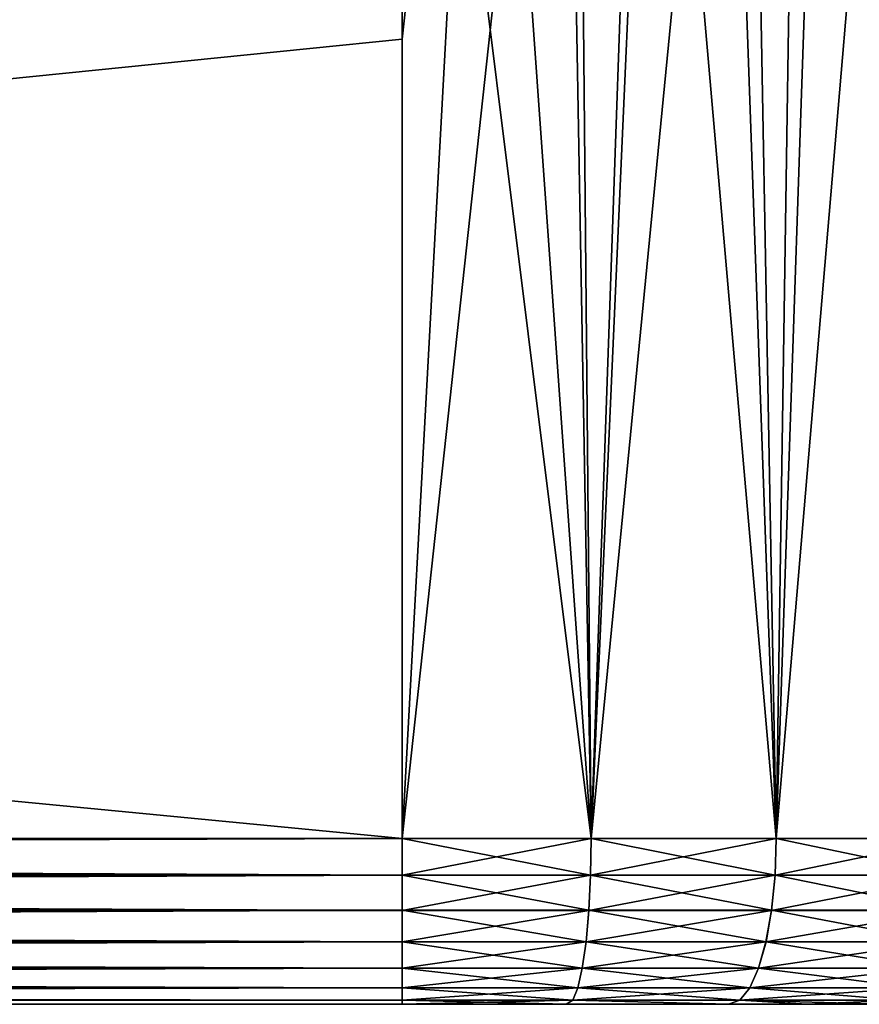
# Model space of a CAD drawing. Header units: metres. Extents: x -90 to 90, y -123 to 74.
# Tile 106 of 131: x 68 to 76, y -14 to -5. Entities that reach past the tile are written whole.
import ezdxf

# ---------------------------------------------------------------- set-up
doc = ezdxf.new("R2010")
doc.units = ezdxf.units.M
doc.layers.add('solid_11662012', color=7, linetype='CONTINUOUS')

msp = doc.modelspace()

# ---------------------------------------------------------------- linework, layer by layer
at = {"layer": 'solid_11662012'}
for points in [[(66.781494, 2.325999, -22.5), (69.062881, 2.150757, -22.5), (0, -12.5, -22.5)], [(69.062881, 2.150757, -22.5), (71.5, 1.946575, -22.5), (0, -12.5, -22.5)], [(71.5, 1.946575, -22.5), (71.5, -5.276713, -22.5), (0, -12.5, -22.5)], [(72.287003, 1.94281, -22.474165), (71.5, -5.276713, -22.5), (71.5, 1.946575, -22.5)], [(72.287003, 1.94281, -22.474165), (71.5, -12.5, -22.5), (71.5, -5.276713, -22.5)], [(72.287003, 1.94281, -22.474165), (73.071091, 1.940694, -22.396709), (71.5, -12.5, -22.5)], [(73.207779, -12.5, -22.377857), (71.5, -12.5, -22.5), (73.071091, 1.940694, -22.396709)], [(73.207779, -12.5, -22.377857), (73.071091, 1.940694, -22.396709), (73.84864, 1.939044, -22.267918)], [(73.207779, -12.5, -22.377857), (73.84864, 1.939044, -22.267918), (74.616241, 1.939866, -22.088314)], [(74.880791, -12.5, -22.013916), (73.207779, -12.5, -22.377857), (74.616241, 1.939866, -22.088314)], [(74.880791, -12.5, -22.013916), (74.616241, 1.939866, -22.088314), (75.370537, 1.940061, -21.858652)], [(74.880791, -12.5, -22.013916), (75.370537, 1.940061, -21.858652), (76.108147, 1.939343, -21.579937)], [(76.484978, -12.5, -21.415585), (74.880791, -12.5, -22.013916), (76.108147, 1.939343, -21.579937)], [(71.5, -12.5, 22.5), (71.5, 1.184448, 22.5), (-71.5, 1.184448, 22.5)], [(35.749958, -12.5, 22.5), (71.5, -12.5, 22.5), (-71.5, 1.184448, 22.5)], [(73.207779, -12.5, 22.377857), (71.5, 1.184448, 22.5), (71.5, -12.5, 22.5)], [(73.207779, -12.5, 22.377857), (72.230095, 1.184448, 22.47777), (71.5, 1.184448, 22.5)], [(73.207779, -12.5, 22.377857), (72.962646, 1.184448, 22.410528), (72.230095, 1.184448, 22.47777)], [(73.207779, -12.5, 22.377857), (73.68618, 1.184448, 22.299179), (72.962646, 1.184448, 22.410528)], [(73.207779, -12.5, 22.377857), (74.880791, -12.5, 22.013916), (73.68618, 1.184448, 22.299179)], [(74.880791, -12.5, 22.013916), (74.392464, 1.184448, 22.146185), (73.68618, 1.184448, 22.299179)], [(74.880791, -12.5, 22.013916), (75.08812, 1.184448, 21.951), (74.392464, 1.184448, 22.146185)], [(74.880791, -12.5, 22.013916), (76.484978, -12.5, 21.415585), (75.08812, 1.184448, 21.951)], [(76.484978, -12.5, 21.415585), (75.786842, 1.184448, 21.708166), (75.08812, 1.184448, 21.951)], [(71.5, -5.276713, -22.5), (71.5, -12.5, -22.5), (0, -12.5, -22.5)], [(71.5, -12.833781, -22.462393), (0, -12.5, -22.5), (71.5, -12.5, -22.5)], [(1.349297, -12.618837, -22.495285), (0, -12.5, -22.5), (71.5, -12.833781, -22.462393)], [(0.67922, -12.559823, 22.498806), (71.5, -12.5, 22.5), (35.749958, -12.5, 22.5)], [(0.67922, -12.559823, 22.498806), (1.354557, -12.619284, 22.495249), (71.5, -12.5, 22.5)], [(1.354557, -12.619284, 22.495249), (2.693525, -12.736842, 22.481184), (71.5, -12.5, 22.5)], [(2.693525, -12.736842, 22.481184), (71.5, -12.83214, 22.462765), (71.5, -12.5, 22.5)], [(71.5, -12.833781, -22.462393), (71.5, -12.5, -22.5), (73.207779, -12.5, -22.377857)], [(73.202477, -12.83214, 22.341002), (73.207779, -12.5, 22.377857), (71.5, -12.5, 22.5)], [(71.5, -12.83214, 22.462765), (73.202477, -12.83214, 22.341002), (71.5, -12.5, 22.5)], [(73.202423, -12.833781, -22.340631), (71.5, -12.833781, -22.462393), (73.207779, -12.5, -22.377857)], [(73.202423, -12.833781, -22.340631), (73.207779, -12.5, -22.377857), (74.880791, -12.5, -22.013916)], [(74.870193, -12.833781, -21.977831), (73.202423, -12.833781, -22.340631), (74.880791, -12.5, -22.013916)], [(73.202477, -12.83214, 22.341002), (74.8703, -12.83214, 21.978189), (73.207779, -12.5, 22.377857)], [(74.8703, -12.83214, 21.978189), (74.880791, -12.5, 22.013916), (73.207779, -12.5, 22.377857)], [(74.870193, -12.833781, -21.977831), (74.880791, -12.5, -22.013916), (76.484978, -12.5, -21.415585)], [(76.46936, -12.833781, -21.381374), (74.870193, -12.833781, -21.977831), (76.484978, -12.5, -21.415585)], [(74.8703, -12.83214, 21.978189), (76.469513, -12.83214, 21.381714), (74.880791, -12.5, 22.013916)], [(76.469513, -12.83214, 21.381714), (76.484978, -12.5, 21.415585), (74.880791, -12.5, 22.013916)], [(1.349297, -12.618837, -22.495285), (71.5, -12.833781, -22.462393), (2.693525, -12.736842, -22.481184)], [(71.5, -12.833781, -22.462393), (3.904725, -12.842227, -22.460438), (2.693525, -12.736842, -22.481184)], [(3.903309, -12.842105, 22.460466), (71.5, -12.83214, 22.462765), (2.693525, -12.736842, 22.481184)], [(3.903309, -12.842105, 22.460466), (4.665119, -12.908108, 22.443415), (71.5, -12.83214, 22.462765)], [(71.5, -12.833781, -22.462393), (71.5, -13.151129, -22.351307), (3.904725, -12.842227, -22.460438)], [(71.5, -13.151129, -22.351307), (4.665147, -12.908109, -22.443415), (3.904725, -12.842227, -22.460438)], [(4.665119, -12.908108, 22.443415), (5.07158, -12.943183, 22.433035), (71.5, -12.83214, 22.462765)], [(5.07158, -12.943183, 22.433035), (6.198338, -13.039721, 22.399536), (71.5, -12.83214, 22.462765)], [(6.198338, -13.039721, 22.399536), (6.979757, -13.1059, 22.372183), (71.5, -12.83214, 22.462765)], [(6.979757, -13.1059, 22.372183), (71.5, -13.149612, 22.352037), (71.5, -12.83214, 22.462765)], [(73.186722, -13.149612, 22.2314), (73.202477, -12.83214, 22.341002), (71.5, -12.83214, 22.462765)], [(71.5, -13.149612, 22.352037), (73.186722, -13.149612, 22.2314), (71.5, -12.83214, 22.462765)], [(73.202423, -12.833781, -22.340631), (71.5, -13.151129, -22.351307), (71.5, -12.833781, -22.462393)], [(73.186615, -13.151129, -22.230679), (71.5, -13.151129, -22.351307), (73.202423, -12.833781, -22.340631)], [(73.186615, -13.151129, -22.230679), (73.202423, -12.833781, -22.340631), (74.870193, -12.833781, -21.977831)], [(74.838898, -13.151129, -21.871246), (73.186615, -13.151129, -22.230679), (74.870193, -12.833781, -21.977831)], [(73.186722, -13.149612, 22.2314), (74.839104, -13.149612, 21.871946), (73.202477, -12.83214, 22.341002)], [(74.839104, -13.149612, 21.871946), (74.8703, -12.83214, 21.978189), (73.202477, -12.83214, 22.341002)], [(74.838898, -13.151129, -21.871246), (74.870193, -12.833781, -21.977831), (76.46936, -12.833781, -21.381374)], [(76.42321, -13.151129, -21.280329), (74.838898, -13.151129, -21.871246), (76.46936, -12.833781, -21.381374)], [(74.839104, -13.149612, 21.871946), (76.423515, -13.149612, 21.280993), (74.8703, -12.83214, 21.978189)], [(76.423515, -13.149612, 21.280993), (76.469513, -12.83214, 21.381714), (74.8703, -12.83214, 21.978189)], [(71.5, -13.151129, -22.351307), (5.074362, -12.943421, -22.432961), (4.665147, -12.908109, -22.443415)], [(71.5, -13.151129, -22.351307), (6.202437, -13.040069, -22.399403), (5.074362, -12.943421, -22.432961)], [(71.5, -13.151129, -22.351307), (6.979776, -13.105901, -22.372183), (6.202437, -13.040069, -22.399403)], [(6.979757, -13.1059, 22.372183), (7.808424, -13.175152, 22.339466), (71.5, -13.149612, 22.352037)], [(71.5, -13.151129, -22.351307), (7.814387, -13.175645, -22.339218), (6.979776, -13.105901, -22.372183)], [(7.808424, -13.175152, 22.339466), (9.253198, -13.293344, 22.273029), (71.5, -13.149612, 22.352037)], [(71.5, -13.151129, -22.351307), (71.5, -13.43576, -22.172327), (7.814387, -13.175645, -22.339218)], [(9.253198, -13.293344, 22.273029), (9.324895, -13.299121, 22.269411), (71.5, -13.149612, 22.352037)], [(9.324895, -13.299121, 22.269411), (10.761763, -13.412876, 22.190235), (71.5, -13.149612, 22.352037)], [(10.761763, -13.412876, 22.190235), (71.5, -13.434445, 22.173376), (71.5, -13.149612, 22.352037)], [(73.161293, -13.434445, 22.054558), (73.186722, -13.149612, 22.2314), (71.5, -13.149612, 22.352037)], [(71.5, -13.434445, 22.173376), (73.161293, -13.434445, 22.054558), (71.5, -13.149612, 22.352037)], [(73.186615, -13.151129, -22.230679), (71.5, -13.43576, -22.172327), (71.5, -13.151129, -22.351307)], [(73.161148, -13.43576, -22.05352), (71.5, -13.43576, -22.172327), (73.186615, -13.151129, -22.230679)], [(73.161148, -13.43576, -22.05352), (73.186615, -13.151129, -22.230679), (74.838898, -13.151129, -21.871246)], [(74.788475, -13.43576, -21.699516), (73.161148, -13.43576, -22.05352), (74.838898, -13.151129, -21.871246)], [(73.161293, -13.434445, 22.054558), (74.788773, -13.434445, 21.700523), (73.186722, -13.149612, 22.2314)], [(74.788773, -13.434445, 21.700523), (74.839104, -13.149612, 21.871946), (73.186722, -13.149612, 22.2314)], [(74.788475, -13.43576, -21.699516), (74.838898, -13.151129, -21.871246), (76.42321, -13.151129, -21.280329)], [(76.348862, -13.43576, -21.117523), (74.788475, -13.43576, -21.699516), (76.42321, -13.151129, -21.280329)], [(74.788773, -13.434445, 21.700523), (76.349297, -13.434445, 21.118477), (74.839104, -13.149612, 21.871946)], [(76.349297, -13.434445, 21.118477), (76.423515, -13.149612, 21.280993), (74.839104, -13.149612, 21.871946)], [(71.5, -13.43576, -22.172327), (9.253356, -13.293354, -22.273024), (7.814387, -13.175645, -22.339218)], [(71.5, -13.43576, -22.172327), (9.33261, -13.299739, -22.269022), (9.253356, -13.293354, -22.273024)], [(71.5, -13.43576, -22.172327), (10.771268, -13.413611, -22.189671), (9.33261, -13.299739, -22.269022)], [(10.761763, -13.412876, 22.190235), (11.509021, -13.470234, 22.143961), (71.5, -13.434445, 22.173376)], [(71.5, -13.43576, -22.172327), (11.509043, -13.470234, -22.143961), (10.771268, -13.413611, -22.189671)], [(11.509021, -13.470234, 22.143961), (12.117527, -13.515899, 22.103607), (71.5, -13.434445, 22.173376)], [(71.5, -13.43576, -22.172327), (71.5, -13.673376, -21.934444), (11.509043, -13.470234, -22.143961)], [(12.117527, -13.515899, 22.103607), (13.399321, -13.608668, 22.010374), (71.5, -13.434445, 22.173376)], [(13.399321, -13.608668, 22.010374), (13.716838, -13.630845, 21.985489), (71.5, -13.434445, 22.173376)], [(13.716838, -13.630845, 21.985489), (71.5, -13.672327, 21.93576), (71.5, -13.434445, 22.173376)], [(73.12748, -13.672327, 21.819361), (73.161293, -13.434445, 22.054558), (71.5, -13.434445, 22.173376)], [(71.5, -13.672327, 21.93576), (73.12748, -13.672327, 21.819361), (71.5, -13.434445, 22.173376)], [(73.161148, -13.43576, -22.05352), (71.5, -13.673376, -21.934444), (71.5, -13.43576, -22.172327)], [(73.127289, -13.673376, -21.818058), (71.5, -13.673376, -21.934444), (73.161148, -13.43576, -22.05352)], [(73.127289, -13.673376, -21.818058), (73.161148, -13.43576, -22.05352), (74.788475, -13.43576, -21.699516)], [(74.721458, -13.673376, -21.47127), (73.127289, -13.673376, -21.818058), (74.788475, -13.43576, -21.699516)], [(73.12748, -13.672327, 21.819361), (74.721825, -13.672327, 21.472532), (73.161293, -13.434445, 22.054558)], [(74.721825, -13.672327, 21.472532), (74.788773, -13.434445, 21.700523), (73.161293, -13.434445, 22.054558)], [(74.721458, -13.673376, -21.47127), (74.788475, -13.43576, -21.699516), (76.348862, -13.43576, -21.117523)], [(76.250038, -13.673376, -20.901136), (74.721458, -13.673376, -21.47127), (76.348862, -13.43576, -21.117523)], [(74.721825, -13.672327, 21.472532), (76.250587, -13.672327, 20.902334), (74.788773, -13.434445, 21.700523)], [(76.250587, -13.672327, 20.902334), (76.349297, -13.434445, 21.118477), (74.788773, -13.434445, 21.700523)], [(71.5, -13.673376, -21.934444), (12.128891, -13.516741, -22.102831), (11.509043, -13.470234, -22.143961)], [(71.5, -13.673376, -21.934444), (13.412369, -13.609586, -22.009367), (12.128891, -13.516741, -22.102831)], [(71.5, -13.673376, -21.934444), (13.716685, -13.630834, -21.985502), (13.412369, -13.609586, -22.009367)], [(71.5, -13.673376, -21.934444), (14.62226, -13.69207, -21.910477), (13.716685, -13.630834, -21.985502)], [(13.716838, -13.630845, 21.985489), (14.60774, -13.691113, 21.911728), (71.5, -13.672327, 21.93576)], [(14.60774, -13.691113, 21.911728), (15.747234, -13.763471, 21.808481), (71.5, -13.672327, 21.93576)], [(71.5, -13.673376, -21.934444), (71.5, -13.852036, -21.649612), (14.62226, -13.69207, -21.910477)], [(71.5, -13.852036, -21.649612), (15.762961, -13.764428, -21.806984), (14.62226, -13.69207, -21.910477)], [(15.747234, -13.763471, 21.808481), (15.879515, -13.771484, 21.795818), (71.5, -13.672327, 21.93576)], [(15.879515, -13.771484, 21.795818), (16.822418, -13.825983, 21.701262), (71.5, -13.672327, 21.93576)], [(16.822418, -13.825983, 21.701262), (71.5, -13.851307, 21.651129), (71.5, -13.672327, 21.93576)], [(73.086967, -13.851307, 21.537626), (73.12748, -13.672327, 21.819361), (71.5, -13.672327, 21.93576)], [(71.5, -13.851307, 21.651129), (73.086967, -13.851307, 21.537626), (71.5, -13.672327, 21.93576)], [(73.127289, -13.673376, -21.818058), (71.5, -13.852036, -21.649612), (71.5, -13.673376, -21.934444)], [(73.086754, -13.852036, -21.536125), (71.5, -13.852036, -21.649612), (73.127289, -13.673376, -21.818058)], [(73.086754, -13.852036, -21.536125), (73.127289, -13.673376, -21.818058), (74.721458, -13.673376, -21.47127)], [(74.641212, -13.852036, -21.197975), (73.086754, -13.852036, -21.536125), (74.721458, -13.673376, -21.47127)], [(73.086967, -13.851307, 21.537626), (74.64164, -13.851307, 21.19943), (73.12748, -13.672327, 21.819361)], [(74.64164, -13.851307, 21.19943), (74.721825, -13.672327, 21.472532), (73.12748, -13.672327, 21.819361)], [(74.641212, -13.852036, -21.197975), (74.721458, -13.673376, -21.47127), (76.250038, -13.673376, -20.901136)], [(76.131714, -13.852036, -20.642044), (74.641212, -13.852036, -21.197975), (76.250038, -13.673376, -20.901136)], [(74.64164, -13.851307, 21.19943), (76.132347, -13.851307, 20.643423), (74.721825, -13.672327, 21.472532)], [(76.132347, -13.851307, 20.643423), (76.250587, -13.672327, 20.902334), (74.721825, -13.672327, 21.472532)], [(71.5, -13.852036, -21.649612), (15.879194, -13.771466, -21.795849), (15.762961, -13.764428, -21.806984)], [(71.5, -13.852036, -21.649612), (16.838999, -13.826904, -21.699518), (15.879194, -13.771466, -21.795849)], [(16.822418, -13.825983, 21.701262), (17.83362, -13.878664, 21.591003), (71.5, -13.851307, 21.651129)], [(71.5, -13.852036, -21.649612), (17.850725, -13.879507, -21.589033), (16.838999, -13.826904, -21.699518)], [(17.83362, -13.878664, 21.591003), (18.000895, -13.886727, 21.571829), (71.5, -13.851307, 21.651129)], [(71.5, -13.852036, -21.649612), (71.5, -13.962766, -21.33214), (17.850725, -13.879507, -21.589033)], [(71.5, -13.962766, -21.33214), (18.000557, -13.88672, -21.571846), (17.850725, -13.879507, -21.589033)], [(18.000895, -13.886727, 21.571829), (18.786684, -13.921785, 21.478045), (71.5, -13.851307, 21.651129)], [(18.786684, -13.921785, 21.478045), (19.680157, -13.955314, 21.363403), (71.5, -13.851307, 21.651129)], [(19.680157, -13.955314, 21.363403), (71.5, -13.962392, 21.333782), (71.5, -13.851307, 21.651129)], [(73.041809, -13.962392, 21.223509), (73.086967, -13.851307, 21.537626), (71.5, -13.851307, 21.651129)], [(71.5, -13.962392, 21.333782), (73.041809, -13.962392, 21.223509), (71.5, -13.851307, 21.651129)], [(73.086754, -13.852036, -21.536125), (71.5, -13.962766, -21.33214), (71.5, -13.852036, -21.649612)], [(73.041573, -13.962766, -21.221886), (71.5, -13.962766, -21.33214), (73.086754, -13.852036, -21.536125)], [(73.041573, -13.962766, -21.221886), (73.086754, -13.852036, -21.536125), (74.641212, -13.852036, -21.197975)], [(74.551765, -13.962766, -20.893362), (73.041573, -13.962766, -21.221886), (74.641212, -13.852036, -21.197975)], [(73.041809, -13.962392, 21.223509), (74.552231, -13.962392, 20.894938), (73.086967, -13.851307, 21.537626)], [(74.552231, -13.962392, 20.894938), (74.64164, -13.851307, 21.19943), (73.086967, -13.851307, 21.537626)], [(74.551765, -13.962766, -20.893362), (74.641212, -13.852036, -21.197975), (76.131714, -13.852036, -20.642044)], [(75.999832, -13.962766, -20.353262), (74.551765, -13.962766, -20.893362), (76.131714, -13.852036, -20.642044)], [(74.552231, -13.962392, 20.894938), (76.000519, -13.962392, 20.354753), (74.64164, -13.851307, 21.19943)], [(76.000519, -13.962392, 20.354753), (76.132347, -13.851307, 20.643423), (74.64164, -13.851307, 21.19943)], [(71.5, -13.962766, -21.33214), (18.804314, -13.922518, -21.475861), (18.000557, -13.88672, -21.571846)], [(71.5, -13.962766, -21.33214), (19.698366, -13.955909, -21.361012), (18.804314, -13.922518, -21.475861)], [(19.680157, -13.955314, 21.363403), (20.082319, -13.967883, 21.308741), (71.5, -13.962392, 21.333782)], [(71.5, -13.962766, -21.33214), (20.082769, -13.967879, -21.308754), (19.698366, -13.955909, -21.361012)], [(20.082319, -13.967883, 21.308741), (20.532541, -13.97983, 21.245161), (71.5, -13.962392, 21.333782)], [(71.5, -13.962766, -21.33214), (71.5, -14, -21), (20.082769, -13.967879, -21.308754)], [(71.5, -14, -21), (20.548145, -13.980181, -21.243034), (20.082769, -13.967879, -21.308754)], [(20.532541, -13.97983, 21.245161), (21.346451, -13.994897, 21.123631), (71.5, -13.962392, 21.333782)], [(21.346451, -13.994897, 21.123631), (22.118996, -14, 21), (71.5, -13.962392, 21.333782)], [(22.118996, -14, 21), (71.5, -14, 21), (71.5, -13.962392, 21.333782)], [(72.983307, -14, 20.894693), (73.041809, -13.962392, 21.223509), (71.5, -13.962392, 21.333782)], [(71.5, -14, 21), (72.983307, -14, 20.894693), (71.5, -13.962392, 21.333782)], [(73.041573, -13.962766, -21.221886), (71.5, -14, -21), (71.5, -13.962766, -21.33214)], [(72.983307, -14, -20.894693), (71.5, -14, -21), (73.041573, -13.962766, -21.221886)], [(72.983307, -14, 20.894693), (74.448715, -14, 20.577456), (73.041809, -13.962392, 21.223509)], [(74.448715, -14, -20.577456), (72.983307, -14, -20.894693), (73.041573, -13.962766, -21.221886)], [(74.448715, -14, -20.577456), (73.041573, -13.962766, -21.221886), (74.551765, -13.962766, -20.893362)], [(74.448715, -14, 20.577456), (74.552231, -13.962392, 20.894938), (73.041809, -13.962392, 21.223509)], [(74.448715, -14, 20.577456), (75.16214, -14, 20.340666), (74.552231, -13.962392, 20.894938)], [(75.16214, -14, -20.340666), (74.448715, -14, -20.577456), (74.551765, -13.962766, -20.893362)], [(75.16214, -14, -20.340666), (74.551765, -13.962766, -20.893362), (75.999832, -13.962766, -20.353262)], [(75.856453, -14, 20.053602), (76.000519, -13.962392, 20.354753), (74.552231, -13.962392, 20.894938)], [(75.16214, -14, 20.340666), (75.856453, -14, 20.053602), (74.552231, -13.962392, 20.894938)], [(75.856453, -14, -20.053602), (75.16214, -14, -20.340666), (75.999832, -13.962766, -20.353262)], [(71.5, -14, -21), (21.35582, -13.995004, -21.122324), (20.548145, -13.980181, -21.243034)], [(71.5, -14, -21), (22.118996, -14, -21), (21.35582, -13.995004, -21.122324)], [(24.253174, -14, -18.494133), (22.118996, -14, -21), (71.5, -14, -21)], [(22.118996, -14, 21), (71.5, -14, -21), (71.5, -14, 21)], [(24.253174, -14, 18.494131), (71.5, -14, -21), (22.118996, -14, 21)], [(26.113489, -14, 15.758663), (71.5, -14, -21), (24.253174, -14, 18.494131)], [(24.253174, -14, -18.494133), (71.5, -14, -21), (26.113489, -14, -15.758664)], [(26.930735, -14, 14.317314), (71.5, -14, -21), (26.113489, -14, 15.758663)], [(26.113489, -14, -15.758664), (71.5, -14, -21), (26.930733, -14, -14.317315)], [(26.930733, -14, -14.317315), (71.5, -14, -21), (27.668261, -14, -12.834229)], [(27.668261, -14, 12.834228), (71.5, -14, -21), (26.930735, -14, 14.317314)], [(28.895842, -14, 9.761158), (71.5, -14, -21), (27.668261, -14, 12.834228)], [(27.668261, -14, -12.834229), (71.5, -14, -21), (28.895842, -14, -9.761159)], [(29.382887, -14, 8.178987), (71.5, -14, -21), (28.895842, -14, 9.761158)], [(28.895842, -14, -9.761159), (71.5, -14, -21), (29.382885, -14, -8.178988)], [(29.382885, -14, -8.178988), (71.5, -14, -21), (29.78348, -14, -6.572232)], [(29.78348, -14, 6.572231), (71.5, -14, -21), (29.382887, -14, 8.178987)], [(30.096298, -14, 4.945992), (71.5, -14, -21), (29.78348, -14, 6.572231)], [(29.78348, -14, -6.572232), (71.5, -14, -21), (30.096298, -14, -4.945992)], [(30.320368, -14, 3.305347), (71.5, -14, -21), (30.096298, -14, 4.945992)], [(30.096298, -14, -4.945992), (71.5, -14, -21), (30.320366, -14, -3.305349)], [(30.320366, -14, -3.305349), (71.5, -14, -21), (30.455059, -14, -1.655082)], [(30.455059, -14, 1.655081), (71.5, -14, -21), (30.320368, -14, 3.305347)], [(30.499996, -14, -0.000001), (71.5, -14, -21), (30.455059, -14, 1.655081)], [(30.455059, -14, -1.655082), (71.5, -14, -21), (30.499996, -14, -0.000001)], [(71.5, -14, 21), (71.5, -14, -21), (72.983307, -14, -20.894693)], [(71.5, -14, 21), (72.983307, -14, -20.894693), (72.983307, -14, 20.894693)], [(72.983307, -14, 20.894693), (72.983307, -14, -20.894693), (74.448715, -14, -20.577456)], [(72.983307, -14, 20.894693), (74.448715, -14, -20.577456), (74.448715, -14, 20.577456)], [(74.448715, -14, 20.577456), (74.448715, -14, -20.577456), (75.16214, -14, -20.340666)], [(74.448715, -14, 20.577456), (75.16214, -14, -20.340666), (75.16214, -14, 20.340666)], [(75.16214, -14, 20.340666), (75.16214, -14, -20.340666), (75.856453, -14, -20.053602)], [(75.16214, -14, 20.340666), (75.856453, -14, -20.053602), (75.856453, -14, 20.053602)]]:
    msp.add_3dface(points, dxfattribs=at)

doc.saveas('drawing.dxf')
